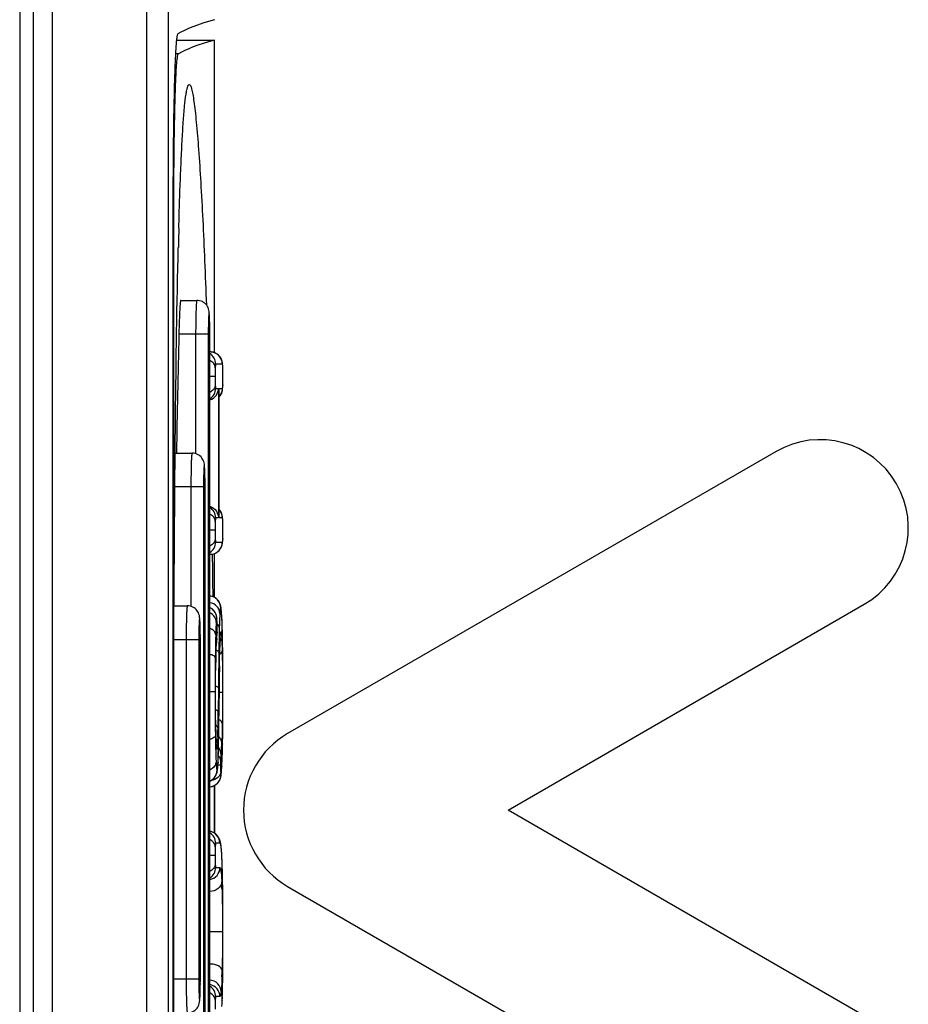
# Model space of a CAD drawing. Header units: millimetres. Extents: x 0 to 1500, y 0 to 1400.
# Tile 38 of 60: x 647 to 660, y 930 to 945. Entities that reach past the tile are written whole.
import ezdxf

# ---------------------------------------------------------------- set-up
doc = ezdxf.new("R2010")
doc.units = ezdxf.units.MM
doc.header["$LTSCALE"] = 91.259259
doc.layers.add('00_COMPONENTS', color=7, linetype='CONTINUOUS')

msp = doc.modelspace()

# ---------------------------------------------------------------- linework, layer by layer
at = {"layer": '00_COMPONENTS', "color": 9, "linetype": 'CONTINUOUS'}
for p, q in [((648.847, 892.997), (648.847, 1006.009)), ((647.453, 1005.703), (647.453, 893.303)), ((649.311, 944.033), (649.268, 944.033)), ((649.242, 941.334), (649.229, 941.334)), ((649.752, 939.903), (649.318, 939.903)), ((649.566, 939.903), (649.566, 938.145)), ((649.752, 939.903), (649.752, 925.903)), ((649.959, 939.463), (649.862, 939.463)), ((649.96, 939.463), (649.959, 939.463)), ((649.967, 939.41), (649.967, 939.417)), ((649.853, 939.281), (649.774, 939.281)), ((649.862, 939.106), (649.904, 939.106)), ((649.904, 939.106), (649.904, 937.198)), ((649.912, 939.1), (649.912, 939.106)), ((649.912, 939.106), (649.959, 939.106)), ((649.967, 939.156), (649.967, 939.149)), ((649.682, 937.653), (649.259, 937.653)), ((649.496, 937.653), (649.496, 935.895)), ((649.682, 937.653), (649.682, 928.153)), ((649.904, 937.198), (649.862, 937.198)), ((649.959, 937.198), (649.912, 937.198)), ((649.96, 937.198), (649.959, 937.198)), ((649.967, 937.145), (649.967, 937.152)), ((649.853, 937.016), (649.774, 937.016)), ((649.862, 936.841), (649.959, 936.841)), ((649.967, 936.892), (649.967, 936.884)), ((649.881, 935.667), (649.881, 935.674)), ((649.952, 935.731), (649.952, 935.741)), ((649.882, 935.512), (649.882, 935.533)), ((649.882, 935.512), (649.882, 935.506)), ((649.882, 935.51), (649.882, 935.512)), ((649.612, 935.403), (649.246, 935.403)), ((649.426, 935.403), (649.426, 930.403)), ((649.612, 935.403), (649.612, 930.403)), ((649.877, 935.413), (649.876, 935.4)), ((649.924, 935.353), (649.924, 935.359)), ((649.924, 935.359), (649.924, 935.353)), ((649.964, 935.324), (649.964, 935.327)), ((649.864, 935.133), (649.864, 935.128)), ((649.864, 935.128), (649.864, 935.133)), ((649.916, 935.012), (649.916, 935.01)), ((649.853, 934.633), (649.774, 934.633)), ((649.853, 934.633), (649.853, 934.55)), ((649.903, 934.689), (649.899, 934.337)), ((649.963, 934.623), (649.913, 934.623)), ((649.962, 934.687), (649.963, 934.579)), ((649.912, 934.54), (649.912, 934.539)), ((649.864, 934.03), (649.864, 934.035)), ((649.864, 934.03), (649.864, 934.035)), ((649.905, 933.936), (649.905, 933.933)), ((649.962, 933.869), (649.962, 933.865)), ((649.896, 933.597), (649.896, 933.589)), ((649.934, 933.556), (649.894, 933.556)), ((649.951, 933.536), (649.951, 933.527)), ((649.921, 932.403), (649.862, 932.403)), ((649.944, 932.328), (649.943, 932.35)), ((649.853, 932.221), (649.774, 932.221)), ((649.862, 932.046), (649.923, 932.046)), ((649.958, 932.074), (649.958, 932.08)), ((649.958, 932.074), (649.958, 932.079)), ((649.966, 931.694), (649.966, 931.696)), ((649.961, 931.098), (649.775, 931.098)), ((649.612, 930.403), (649.246, 930.403)), ((649.966, 930.496), (649.966, 930.494)), ((649.923, 930.143), (649.862, 930.143)), ((649.958, 930.092), (649.958, 930.106)), ((649.957, 930.085), (649.958, 930.092)), ((649.958, 930.092), (649.958, 930.086))]:
    msp.add_line(p, q, dxfattribs=at)
at = {"layer": '00_COMPONENTS', "color": 7, "linetype": 'CONTINUOUS'}
for p, q in [((649.167, 892.988), (649.167, 1006.018)), ((647.172, 1005.703), (647.172, 893.303)), ((646.972, 1005.553), (646.972, 893.453)), ((649.283, 944.238), (649.842, 944.238)), ((649.842, 939.631), (649.842, 944.238)), ((649.318, 941.464), (649.322, 941.622)), ((649.229, 941.522), (649.229, 941.328)), ((649.242, 941.334), (649.242, 941.461)), ((649.229, 941.328), (649.229, 924.284)), ((649.242, 924.345), (649.242, 941.334)), ((649.346, 940.403), (649.583, 940.403)), ((649.774, 925.903), (649.774, 939.903)), ((649.786, 939.643), (649.779, 939.643)), ((649.808, 939.641), (649.786, 939.643)), ((649.828, 939.636), (649.808, 939.641)), ((649.848, 939.63), (649.828, 939.636)), ((649.865, 939.621), (649.848, 939.63)), ((649.882, 939.611), (649.865, 939.621)), ((649.896, 939.6), (649.882, 939.611)), ((649.91, 939.588), (649.896, 939.6)), ((649.921, 939.575), (649.91, 939.588)), ((649.932, 939.56), (649.921, 939.575)), ((649.94, 939.546), (649.932, 939.56)), ((649.947, 939.532), (649.94, 939.546)), ((649.952, 939.518), (649.947, 939.532)), ((649.956, 939.506), (649.952, 939.518)), ((649.959, 939.495), (649.956, 939.506)), ((649.961, 939.485), (649.959, 939.495)), ((649.963, 939.465), (649.961, 939.485)), ((649.964, 939.454), (649.963, 939.465)), ((649.965, 939.443), (649.964, 939.454)), ((649.966, 939.43), (649.965, 939.443)), ((649.967, 939.417), (649.966, 939.43)), ((649.967, 939.41), (649.967, 939.417)), ((649.968, 939.364), (649.967, 939.41)), ((649.968, 939.281), (649.968, 939.364)), ((649.968, 939.218), (649.968, 939.281)), ((649.912, 939.1), (649.912, 939.106)), ((649.962, 939.095), (649.963, 939.104)), ((649.963, 939.104), (649.964, 939.114)), ((649.964, 939.114), (649.965, 939.124)), ((649.965, 939.124), (649.966, 939.137)), ((649.966, 939.137), (649.967, 939.149)), ((649.967, 939.149), (649.968, 939.179)), ((649.968, 939.179), (649.968, 939.218)), ((649.912, 937.204), (649.912, 939.1)), ((649.912, 938.983), (649.923, 938.997)), ((649.923, 938.997), (649.933, 939.011)), ((649.933, 939.011), (649.942, 939.026)), ((649.942, 939.026), (649.948, 939.04)), ((649.948, 939.04), (649.953, 939.053)), ((649.953, 939.053), (649.957, 939.065)), ((649.957, 939.065), (649.959, 939.076)), ((649.959, 939.076), (649.961, 939.086)), ((649.961, 939.086), (649.962, 939.095)), ((649.264, 938.153), (649.513, 938.153)), ((658.122, 938.176), (650.922, 934.019)), ((649.705, 928.153), (649.705, 937.653)), ((649.921, 937.31), (649.912, 937.321)), ((649.932, 937.296), (649.921, 937.31)), ((649.94, 937.282), (649.932, 937.296)), ((649.947, 937.267), (649.94, 937.282)), ((649.952, 937.254), (649.947, 937.267)), ((649.956, 937.241), (649.952, 937.254)), ((649.959, 937.23), (649.956, 937.241)), ((649.961, 937.22), (649.959, 937.23)), ((649.963, 937.2), (649.961, 937.22)), ((649.912, 937.204), (649.912, 937.198)), ((649.964, 937.19), (649.963, 937.2)), ((649.965, 937.178), (649.964, 937.19)), ((649.966, 937.165), (649.965, 937.178)), ((649.967, 937.152), (649.966, 937.165)), ((649.967, 937.145), (649.967, 937.152)), ((649.968, 937.099), (649.967, 937.145)), ((649.968, 937.016), (649.968, 937.099)), ((649.968, 936.954), (649.968, 937.016)), ((649.968, 936.914), (649.968, 936.954)), ((649.948, 936.775), (649.953, 936.788)), ((649.953, 936.788), (649.957, 936.801)), ((649.957, 936.801), (649.959, 936.811)), ((649.959, 936.811), (649.961, 936.821)), ((649.961, 936.821), (649.962, 936.83)), ((649.962, 936.83), (649.963, 936.839)), ((649.963, 936.839), (649.964, 936.849)), ((649.964, 936.849), (649.965, 936.86)), ((649.965, 936.86), (649.966, 936.872)), ((649.966, 936.872), (649.967, 936.884)), ((649.967, 936.884), (649.968, 936.914)), ((649.774, 936.661), (649.779, 936.661)), ((649.779, 936.661), (649.785, 936.661)), ((649.785, 936.661), (649.807, 936.663)), ((649.807, 936.663), (649.828, 936.668)), ((649.828, 936.668), (649.848, 936.674)), ((649.842, 936.025), (649.842, 936.673)), ((649.848, 936.674), (649.866, 936.683)), ((649.866, 936.683), (649.883, 936.693)), ((649.883, 936.693), (649.898, 936.705)), ((649.898, 936.705), (649.911, 936.718)), ((649.911, 936.718), (649.923, 936.732)), ((649.923, 936.732), (649.933, 936.746)), ((649.933, 936.746), (649.942, 936.761)), ((649.942, 936.761), (649.948, 936.775)), ((649.789, 936.045), (649.774, 936.046)), ((649.81, 936.039), (649.789, 936.045)), ((649.83, 936.032), (649.81, 936.039)), ((649.848, 936.023), (649.83, 936.032)), ((649.864, 936.012), (649.848, 936.023)), ((649.879, 936), (649.864, 936.012)), ((649.891, 935.987), (649.879, 936)), ((649.902, 935.974), (649.891, 935.987)), ((649.911, 935.96), (649.902, 935.974)), ((649.919, 935.947), (649.911, 935.96)), ((649.924, 935.934), (649.919, 935.947)), ((649.929, 935.923), (649.924, 935.934)), ((649.932, 935.912), (649.929, 935.923)), ((649.935, 935.903), (649.932, 935.912)), ((654.172, 932.893), (659.422, 935.924)), ((649.249, 935.903), (649.444, 935.903)), ((649.78, 935.873), (649.774, 935.876)), ((649.79, 935.867), (649.78, 935.873)), ((649.8, 935.861), (649.79, 935.867)), ((649.81, 935.854), (649.8, 935.861)), ((649.819, 935.846), (649.81, 935.854)), ((649.827, 935.838), (649.819, 935.846)), ((649.835, 935.829), (649.827, 935.838)), ((649.842, 935.821), (649.835, 935.829)), ((649.848, 935.812), (649.842, 935.821)), ((649.854, 935.802), (649.848, 935.812)), ((649.859, 935.793), (649.854, 935.802)), ((649.863, 935.784), (649.859, 935.793)), ((649.867, 935.774), (649.863, 935.784)), ((649.87, 935.765), (649.867, 935.774)), ((649.872, 935.757), (649.87, 935.765)), ((649.937, 935.894), (649.935, 935.903)), ((649.939, 935.886), (649.937, 935.894)), ((649.94, 935.878), (649.939, 935.886)), ((649.941, 935.87), (649.94, 935.878)), ((649.942, 935.861), (649.941, 935.87)), ((649.943, 935.853), (649.942, 935.861)), ((649.947, 935.813), (649.943, 935.853)), ((649.949, 935.79), (649.947, 935.813)), ((649.952, 935.749), (649.949, 935.79)), ((649.874, 935.748), (649.872, 935.757)), ((649.876, 935.741), (649.874, 935.748)), ((649.877, 935.734), (649.876, 935.741)), ((649.878, 935.727), (649.877, 935.734)), ((649.878, 935.722), (649.878, 935.727)), ((649.88, 935.7), (649.878, 935.722)), ((649.88, 935.693), (649.88, 935.7)), ((649.881, 935.674), (649.88, 935.693)), ((649.881, 935.666), (649.881, 935.674)), ((649.882, 935.652), (649.881, 935.666)), ((649.882, 935.637), (649.882, 935.652)), ((649.882, 935.621), (649.882, 935.637)), ((649.882, 935.604), (649.882, 935.621)), ((649.953, 935.731), (649.952, 935.749)), ((649.955, 935.689), (649.953, 935.731)), ((649.956, 935.646), (649.955, 935.689)), ((649.958, 935.598), (649.956, 935.646)), ((649.879, 935.449), (649.881, 935.475)), ((649.881, 935.475), (649.882, 935.506)), ((649.883, 935.572), (649.882, 935.604)), ((649.882, 935.537), (649.883, 935.572)), ((649.882, 935.506), (649.882, 935.537)), ((649.93, 935.471), (649.931, 935.474)), ((649.931, 935.474), (649.931, 935.475)), ((649.959, 935.546), (649.958, 935.598)), ((649.961, 935.489), (649.959, 935.546)), ((649.964, 935.327), (649.961, 935.489)), ((649.635, 930.403), (649.635, 935.403)), ((649.872, 935.324), (649.874, 935.358)), ((649.874, 935.358), (649.879, 935.438)), ((649.879, 935.438), (649.879, 935.449)), ((649.922, 935.311), (649.924, 935.353)), ((649.924, 935.353), (649.925, 935.383)), ((649.925, 935.383), (649.927, 935.422)), ((649.927, 935.43), (649.928, 935.438)), ((649.927, 935.422), (649.927, 935.43)), ((649.928, 935.445), (649.929, 935.451)), ((649.928, 935.438), (649.928, 935.445)), ((649.929, 935.462), (649.93, 935.467)), ((649.929, 935.457), (649.929, 935.462)), ((649.929, 935.451), (649.929, 935.457)), ((649.93, 935.467), (649.93, 935.471)), ((649.865, 935.173), (649.867, 935.213)), ((649.867, 935.213), (649.868, 935.252)), ((649.868, 935.252), (649.87, 935.289)), ((649.87, 935.289), (649.872, 935.324)), ((649.918, 935.128), (649.92, 935.225)), ((649.92, 935.225), (649.922, 935.311)), ((649.965, 935.217), (649.964, 935.327)), ((649.967, 935.058), (649.965, 935.217)), ((649.861, 934.996), (649.863, 935.087)), ((649.863, 935.087), (649.864, 935.128)), ((649.864, 935.128), (649.865, 935.173)), ((649.917, 935.02), (649.918, 935.128)), ((649.968, 934.885), (649.967, 935.058)), ((649.859, 934.781), (649.86, 934.893)), ((649.86, 934.893), (649.861, 934.996)), ((649.914, 934.825), (649.917, 935.02)), ((649.859, 934.633), (649.859, 934.781)), ((649.911, 934.404), (649.914, 934.825)), ((649.968, 934.463), (649.968, 934.885)), ((649.859, 934.503), (649.859, 934.633)), ((649.859, 934.383), (649.859, 934.503)), ((649.967, 934.259), (649.968, 934.463)), ((649.86, 934.271), (649.859, 934.383)), ((649.908, 934.168), (649.911, 934.404)), ((649.861, 934.168), (649.86, 934.271)), ((649.863, 934.075), (649.861, 934.168)), ((649.905, 933.933), (649.908, 934.168)), ((649.967, 934.164), (649.967, 934.259)), ((649.864, 934.03), (649.863, 934.075)), ((649.867, 933.934), (649.864, 934.03)), ((649.964, 933.986), (649.966, 934.072)), ((649.966, 934.072), (649.967, 934.164)), ((649.868, 933.915), (649.867, 933.934)), ((649.868, 933.898), (649.868, 933.915)), ((649.869, 933.883), (649.868, 933.898)), ((649.87, 933.868), (649.869, 933.883)), ((649.903, 933.803), (649.905, 933.933)), ((649.962, 933.845), (649.964, 933.986)), ((649.871, 933.856), (649.87, 933.868)), ((649.871, 933.845), (649.871, 933.856)), ((649.872, 933.841), (649.871, 933.845)), ((649.872, 933.837), (649.872, 933.841)), ((649.872, 933.834), (649.872, 933.837)), ((649.873, 933.832), (649.872, 933.834)), ((649.873, 933.83), (649.873, 933.832)), ((649.873, 933.828), (649.873, 933.83)), ((649.873, 933.827), (649.873, 933.828)), ((649.873, 933.827), (649.873, 933.827)), ((649.9, 933.71), (649.903, 933.803)), ((649.957, 933.656), (649.96, 933.747)), ((649.96, 933.747), (649.962, 933.845)), ((649.893, 933.548), (649.896, 933.589)), ((649.896, 933.589), (649.897, 933.631)), ((649.897, 933.631), (649.899, 933.669)), ((649.899, 933.669), (649.9, 933.71)), ((649.953, 933.576), (649.955, 933.615)), ((649.955, 933.615), (649.957, 933.656)), ((649.878, 933.438), (649.881, 933.448)), ((649.881, 933.448), (649.883, 933.457)), ((649.883, 933.457), (649.885, 933.465)), ((649.885, 933.465), (649.886, 933.474)), ((649.886, 933.474), (649.887, 933.483)), ((649.887, 933.483), (649.889, 933.492)), ((649.889, 933.492), (649.89, 933.502)), ((649.89, 933.502), (649.891, 933.512)), ((649.891, 933.512), (649.892, 933.523)), ((649.892, 933.535), (649.893, 933.548)), ((649.892, 933.523), (649.892, 933.535)), ((649.945, 933.44), (649.946, 933.448)), ((649.946, 933.456), (649.947, 933.465)), ((649.946, 933.448), (649.946, 933.456)), ((649.947, 933.465), (649.948, 933.474)), ((649.948, 933.474), (649.951, 933.527)), ((649.951, 933.527), (649.952, 933.539)), ((649.952, 933.539), (649.953, 933.576)), ((649.774, 933.318), (649.775, 933.318)), ((649.775, 933.318), (649.793, 933.327)), ((649.793, 933.327), (649.809, 933.338)), ((649.809, 933.338), (649.824, 933.35)), ((649.824, 933.35), (649.836, 933.362)), ((649.836, 933.362), (649.847, 933.375)), ((649.847, 933.375), (649.856, 933.389)), ((649.856, 933.389), (649.864, 933.402)), ((649.864, 933.402), (649.87, 933.415)), ((649.87, 933.415), (649.875, 933.427)), ((649.875, 933.427), (649.878, 933.438)), ((649.887, 933.289), (649.897, 933.299)), ((649.897, 933.299), (649.905, 933.31)), ((649.905, 933.31), (649.913, 933.322)), ((649.913, 933.322), (649.92, 933.334)), ((649.92, 933.334), (649.925, 933.345)), ((649.925, 933.345), (649.929, 933.356)), ((649.929, 933.356), (649.933, 933.366)), ((649.933, 933.366), (649.935, 933.376)), ((649.935, 933.376), (649.937, 933.384)), ((649.937, 933.384), (649.939, 933.391)), ((649.939, 933.391), (649.94, 933.398)), ((649.94, 933.398), (649.941, 933.405)), ((649.941, 933.405), (649.942, 933.412)), ((649.942, 933.412), (649.943, 933.419)), ((649.943, 933.419), (649.944, 933.426)), ((649.944, 933.433), (649.945, 933.44)), ((649.944, 933.426), (649.944, 933.433)), ((649.774, 933.236), (649.776, 933.236)), ((649.776, 933.236), (649.793, 933.238)), ((649.793, 933.238), (649.81, 933.242)), ((649.81, 933.242), (649.825, 933.248)), ((649.825, 933.248), (649.84, 933.254)), ((649.84, 933.254), (649.853, 933.262)), ((649.842, 933.256), (649.842, 932.903)), ((649.842, 932.553), (649.842, 933.256)), ((649.853, 933.262), (649.865, 933.27)), ((649.865, 933.27), (649.877, 933.279)), ((649.877, 933.279), (649.887, 933.289)), ((649.842, 932.903), (649.842, 932.553)), ((659.422, 929.862), (654.172, 932.893)), ((649.793, 932.576), (649.774, 932.58)), ((649.816, 932.567), (649.793, 932.576)), ((649.837, 932.556), (649.816, 932.567)), ((649.856, 932.544), (649.837, 932.556)), ((649.872, 932.529), (649.856, 932.544)), ((649.886, 932.514), (649.872, 932.529)), ((649.896, 932.5), (649.886, 932.514)), ((649.905, 932.487), (649.896, 932.5)), ((649.912, 932.474), (649.905, 932.487)), ((649.917, 932.462), (649.912, 932.474)), ((649.921, 932.451), (649.917, 932.462)), ((649.925, 932.44), (649.921, 932.451)), ((649.928, 932.429), (649.925, 932.44)), ((649.931, 932.419), (649.928, 932.429)), ((649.933, 932.409), (649.931, 932.419)), ((649.935, 932.399), (649.933, 932.409)), ((649.937, 932.388), (649.935, 932.399)), ((649.939, 932.376), (649.937, 932.388)), ((649.941, 932.364), (649.939, 932.376)), ((649.943, 932.35), (649.941, 932.364)), ((649.943, 932.35), (649.943, 932.351)), ((649.944, 932.34), (649.943, 932.351)), ((649.946, 932.314), (649.944, 932.34)), ((649.949, 932.284), (649.946, 932.314)), ((649.951, 932.252), (649.949, 932.284)), ((649.953, 932.217), (649.951, 932.252)), ((649.954, 932.178), (649.953, 932.217)), ((649.956, 932.138), (649.954, 932.178)), ((649.958, 932.074), (649.956, 932.138)), ((649.961, 931.971), (649.958, 932.074)), ((649.963, 931.873), (649.961, 931.971)), ((649.964, 931.821), (649.963, 931.873)), ((649.966, 931.672), (649.964, 931.821)), ((650.922, 931.767), (658.122, 927.61)), ((649.967, 931.546), (649.966, 931.672)), ((649.968, 931.338), (649.967, 931.546)), ((649.968, 931.094), (649.968, 931.338)), ((649.968, 930.833), (649.968, 931.094)), ((649.967, 930.673), (649.968, 930.833)), ((649.966, 930.494), (649.967, 930.673)), ((649.963, 930.285), (649.965, 930.401)), ((649.965, 930.401), (649.966, 930.494)), ((649.962, 930.232), (649.963, 930.285)), ((649.958, 930.086), (649.959, 930.138)), ((649.959, 930.138), (649.962, 930.232)), ((649.954, 930), (649.956, 930.036)), ((649.956, 930.036), (649.958, 930.086))]:
    msp.add_line(p, q, dxfattribs=at)
for centre, radius, start, end in [((750.154, 938.73), 100.873, 178.44704, 178.60721), ((949.689, 932.903), 300.452, 178.665, 178.99889), ((640.546, 939.903), 9.228, 359.9992, 0.3401), ((658.772, 937.05), 1.3, 300, 120), ((640.476, 937.653), 9.228, 359.9992, 0.3401), ((419.404, 933.171), 230.437, 0.71219, 0.86812), ((640.406, 935.403), 9.228, 359.9992, 0.3401), ((651.572, 932.893), 1.3, 120, 240), ((640.451, 930.403), 9.184, 359.6013, 0.0013)]:
    msp.add_arc(centre, radius, start, end, dxfattribs=at)
at = {"layer": '00_COMPONENTS', "color": 9, "linetype": 'CONTINUOUS'}
for centre, radius, start, end in [((649.682, 939.463), 0.18, 359.995, 59.0983), ((649.779, 939.465), 0.178, 84.7111, 89.9872), ((649.779, 939.462), 0.181, 81.7597, 84.7188), ((649.779, 939.461), 0.182, 76.4412, 81.7587), ((649.779, 939.461), 0.182, 74.7954, 76.4414), ((649.78, 939.463), 0.18, 359.9954, 74.7739), ((644.928, 939.288), 5.04, 359.9204, 0.7462), ((649.682, 939.106), 0.18, 300.9017, 0.005), ((647.794, 939.235), 2.174, 358.2878, 359.1827), ((648.406, 939.217), 1.562, 357.7857, 358.2752), ((649.138, 939.188), 0.83, 357.6316, 357.7758), ((649.682, 937.198), 0.18, 359.995, 59.0983), ((644.928, 937.023), 5.04, 359.9204, 0.7462), ((647.794, 936.97), 2.174, 358.2878, 359.1827), ((649.682, 936.841), 0.18, 300.9017, 0.005), ((649.779, 936.841), 0.18, 270.0175, 0.0175), ((648.406, 936.952), 1.562, 357.7856, 358.2752), ((649.138, 936.924), 0.83, 357.6316, 357.7758), ((649.756, 935.868), 0.18, 359.9828, 83.9654), ((649.697, 935.714), 0.179, 59.8676, 64.4919), ((649.697, 935.713), 0.18, 359.9962, 59.8803), ((647.654, 935.618), 2.3, 3.5461, 4.1931), ((651.3, 935.558), 1.434, 175.5005, 175.9718), ((647.993, 935.596), 1.889, 0.5564, 2.1737), ((649.801, 935.543), 0.125, 46.2537, 49.4533), ((646.6, 935.552), 3.357, 3.0492, 3.5539), ((645.475, 935.492), 4.483, 2.6911, 3.0522), ((646.342, 935.579), 3.541, 359.9655, 0.5637), ((643.861, 935.572), 6.021, 359.6227, 359.9678), ((654.917, 935.065), 5.053, 176.1875, 176.7738), ((654.274, 935.107), 4.408, 176.0127, 176.1735), ((646.519, 935.648), 3.366, 356.1864, 356.5215), ((646.376, 935.657), 3.509, 356.0069, 356.1876), ((646.75, 935.634), 3.134, 356.5206, 356.8731), ((659.678, 935.02), 9.76, 178.0445, 178.3851), ((654.289, 935.209), 4.367, 177.4109, 178.0309), ((652.902, 935.27), 2.979, 176.987, 177.3865), ((646.615, 935.245), 3.339, 2.7941, 2.9803), ((645.841, 935.207), 4.115, 2.4742, 2.7895), ((660.101, 934.839), 10.242, 178.0721, 178.3521), ((780.674, 933.64), 130.776, 179.3107, 179.54005), ((691.217, 934.678), 41.364, 179.3617, 180.0621), ((658.162, 934.896), 8.302, 178.3967, 178.8102), ((794.683, 933.408), 144.776, 179.36526, 179.55206), ((699.225, 934.595), 49.372, 180.0529, 180.6331), ((580.707, 935.021), 69.207, 359.1016, 359.60162), ((622.81, 934.618), 27.091, 358.8953, 359.4052), ((678.786, 934.401), 28.932, 180.6958, 180.8127), ((660.964, 934.313), 11.104, 181.2182, 181.4387), ((662.965, 934.368), 13.105, 181.4759, 181.6474), ((637.06, 934.341), 12.838, 358.3569, 358.9085), ((672.956, 934.314), 23.101, 180.8019, 181.0745), ((646.26, 934.05), 3.633, 357.3153, 357.4469), ((644.795, 934.136), 5.163, 356.3079, 357.1492), ((645.982, 934.059), 3.973, 355.0033, 356.3002), ((631.974, 934.235), 17.992, 358.6899, 358.8224), ((646.995, 933.735), 2.904, 357.1205, 357.2886), ((644.531, 933.851), 5.371, 357.2952, 357.5963), ((651.475, 933.579), 1.542, 174.988, 178.2533), ((649.701, 933.483), 0.18, 293.9569, 0.0026), ((644.712, 933.823), 5.247, 356.8671, 357.1965), ((645.407, 933.786), 4.551, 356.7377, 356.8623), ((649.758, 933.415), 0.18, 275.1206, 0.0169), ((649.742, 932.403), 0.18, 359.9841, 79.4516), ((649.682, 932.403), 0.18, 359.995, 59.0983), ((640.338, 931.765), 9.625, 1.872, 2.2471), ((649.682, 932.046), 0.18, 300.9017, 0.005), ((649.743, 932.046), 0.18, 279.9454, 0.0162), ((637.334, 931.664), 12.63, 1.6273, 1.8586), ((643.686, 931.558), 6.27, 1.6228, 2.523), ((595.582, 931.163), 54.386, 359.9853, 0.5596), ((588.028, 931.09), 61.94, 359.451, 0.0546), ((637.681, 930.806), 12.278, 358.2693, 358.6997), ((649.743, 930.143), 0.18, 359.9839, 79.8902), ((649.682, 930.143), 0.18, 359.995, 59.0983), ((640.5, 930.417), 9.464, 358.121, 358.3088), ((643.595, 930.309), 6.366, 357.4944, 357.9919)]:
    msp.add_arc(centre, radius, start, end, dxfattribs=at)
at = {"layer": '00_COMPONENTS', "color": 7, "linetype": 'CONTINUOUS'}
for centre, major_axis, end_param in [((1020.563, 944.142), (371.413, 0), 3.11299), ((1020.469, 943.843), (371.319, 0), 3.112176)]:
    msp.add_ellipse(centre, major_axis=major_axis, ratio=0.017455, start_param=3.080506, end_param=end_param, dxfattribs=at)
for points, knots in [([(649.302, 944.328), (649.296, 944.324), (649.292, 944.3), (649.284, 944.259), (649.278, 944.189), (649.268, 944.049), (649.258, 943.816), (649.248, 943.475), (649.24, 943.059), (649.232, 942.4), (649.23, 941.881), (649.229, 941.522)], [0, 0, 0, 0, 0.006939, 0.022693, 0.0474, 0.080886, 0.173066, 0.29613, 0.44586, 0.617105, 1, 1, 1, 1]), ([(649.242, 941.461), (649.242, 941.628), (649.243, 941.956), (649.247, 942.431), (649.252, 942.867), (649.259, 943.198), (649.265, 943.433), (649.271, 943.582), (649.276, 943.711), (649.282, 943.819), (649.288, 943.906), (649.295, 943.969), (649.3, 944.008), (649.306, 944.026), (649.309, 944.032), (649.311, 944.033)], [0, 0, 0, 0, 0.19514, 0.38161, 0.552849, 0.702811, 0.768125, 0.826209, 0.87655, 0.918712, 0.952333, 0.977134, 0.992955, 0.997518, 1, 1, 1, 1]), ([(649.322, 941.622), (649.326, 941.759), (649.334, 942.021), (649.349, 942.396), (649.365, 942.729), (649.382, 943.015), (649.401, 943.247), (649.418, 943.404), (649.434, 943.497), (649.446, 943.543), (649.455, 943.57), (649.467, 943.584), (649.472, 943.585)], [0, 0, 0, 0, 0.208164, 0.398643, 0.568465, 0.71442, 0.833156, 0.921486, 0.953441, 0.97696, 0.992119, 1, 1, 1, 1]), ([(649.472, 943.585), (649.479, 943.585), (649.496, 943.559), (649.508, 943.513), (649.526, 943.432), (649.542, 943.323), (649.559, 943.185), (649.583, 942.95), (649.612, 942.6), (649.643, 942.12), (649.672, 941.573), (649.7, 940.971), (649.716, 940.552), (649.724, 940.336)], [0, 0, 0, 0, 0.006954, 0.022457, 0.047301, 0.081261, 0.12391, 0.174681, 0.29814, 0.446668, 0.615662, 0.801185, 1, 1, 1, 1]), ([(649.248, 935.903), (649.253, 936.832), (649.265, 938.592), (649.29, 940.351), (649.31, 941.182)], [0, 0, 0, 0, 0.527709, 1, 1, 1, 1]), ([(649.346, 940.403), (649.345, 940.403), (649.344, 940.398), (649.342, 940.392), (649.34, 940.38), (649.338, 940.355), (649.334, 940.313), (649.331, 940.252), (649.327, 940.177), (649.324, 940.092), (649.321, 939.999), (649.319, 939.935), (649.318, 939.903)], [0, 0, 0, 0, 0.005887, 0.020675, 0.04473, 0.077922, 0.170378, 0.294609, 0.445883, 0.618335, 0.805527, 1, 1, 1, 1]), ([(649.774, 939.958), (649.774, 940.009), (649.773, 940.08), (649.77, 940.166), (649.767, 940.216), (649.761, 940.271), (649.732, 940.335), (649.668, 940.39), (649.611, 940.403), (649.583, 940.403)], [0, 0, 0, 0, 0.279515, 0.388683, 0.47301, 0.555348, 0.694903, 0.847015, 1, 1, 1, 1]), ([(649.774, 938.935), (649.813, 938.948), (649.878, 938.996), (649.903, 939.072), (649.904, 939.106)], [0, 0, 0, 0, 0.540699, 1, 1, 1, 1]), ([(649.704, 937.708), (649.704, 937.759), (649.703, 937.83), (649.7, 937.916), (649.697, 937.966), (649.691, 938.021), (649.662, 938.085), (649.598, 938.14), (649.541, 938.153), (649.513, 938.153)], [0, 0, 0, 0, 0.279515, 0.388683, 0.47301, 0.555348, 0.694903, 0.847015, 1, 1, 1, 1]), ([(649.774, 937.369), (649.813, 937.357), (649.878, 937.308), (649.903, 937.233), (649.904, 937.198)], [0, 0, 0, 0, 0.540699, 1, 1, 1, 1]), ([(649.635, 935.458), (649.634, 935.509), (649.633, 935.58), (649.63, 935.666), (649.628, 935.716), (649.621, 935.771), (649.592, 935.835), (649.528, 935.89), (649.472, 935.903), (649.444, 935.903)], [0, 0, 0, 0, 0.279515, 0.388683, 0.47301, 0.555348, 0.694903, 0.847015, 1, 1, 1, 1]), ([(649.444, 929.903), (649.471, 929.903), (649.527, 929.916), (649.591, 929.969), (649.62, 930.032), (649.627, 930.087), (649.63, 930.137), (649.633, 930.22), (649.634, 930.289), (649.635, 930.339)], [0, 0, 0, 0, 0.153494, 0.3063, 0.447824, 0.532167, 0.615307, 0.722815, 1, 1, 1, 1])]:
    msp.add_open_spline(points, degree=3, knots=knots, dxfattribs=at)
at = {"layer": '00_COMPONENTS', "color": 9, "linetype": 'CONTINUOUS'}
for points, knots in [([(649.583, 940.403), (649.582, 940.403), (649.581, 940.399), (649.579, 940.392), (649.578, 940.38), (649.576, 940.355), (649.573, 940.313), (649.571, 940.252), (649.569, 940.177), (649.566, 940.059), (649.566, 939.967), (649.566, 939.903)], [0, 0, 0, 0, 0.005902, 0.020657, 0.044673, 0.077825, 0.170213, 0.294401, 0.445668, 0.618152, 1, 1, 1, 1]), ([(649.774, 939.903), (649.774, 939.944), (649.773, 940.025), (649.773, 940.11), (649.763, 940.277), (649.754, 940.11), (649.753, 940.025), (649.752, 939.944), (649.752, 939.903)], [0, 0, 0, 0, 0.191137, 0.353199, 0.5, 0.646802, 0.808864, 1, 1, 1, 1]), ([(649.855, 939.41), (649.854, 939.432), (649.836, 939.478), (649.797, 939.507), (649.775, 939.518)], [0, 0, 0, 0, 0.464632, 1, 1, 1, 1]), ([(649.855, 939.41), (649.855, 939.401), (649.853, 939.358), (649.853, 939.315), (649.853, 939.281)], [0, 0, 0, 0, 0.208706, 1, 1, 1, 1]), ([(649.862, 939.463), (649.861, 939.463), (649.859, 939.459), (649.858, 939.451), (649.856, 939.434), (649.855, 939.419), (649.855, 939.41)], [0, 0, 0, 0, 0.052197, 0.193783, 0.479194, 1, 1, 1, 1]), ([(649.965, 939.443), (649.964, 939.448), (649.963, 939.454), (649.961, 939.462), (649.96, 939.463)], [0, 0, 0, 0, 0.747167, 1, 1, 1, 1]), ([(649.967, 939.41), (649.966, 939.414), (649.966, 939.424), (649.965, 939.435), (649.965, 939.443)], [0, 0, 0, 0, 0.321022, 1, 1, 1, 1]), ([(649.968, 939.353), (649.968, 939.359), (649.968, 939.378), (649.967, 939.396), (649.967, 939.41)], [0, 0, 0, 0, 0.278749, 1, 1, 1, 1]), ([(649.853, 939.281), (649.853, 939.269), (649.853, 939.228), (649.854, 939.186), (649.855, 939.156)], [0, 0, 0, 0, 0.276794, 1, 1, 1, 1]), ([(649.968, 939.204), (649.968, 939.21), (649.968, 939.236), (649.968, 939.261), (649.968, 939.281)], [0, 0, 0, 0, 0.240683, 1, 1, 1, 1]), ([(649.855, 939.156), (649.854, 939.134), (649.836, 939.088), (649.797, 939.058), (649.775, 939.047)], [0, 0, 0, 0, 0.466656, 1, 1, 1, 1]), ([(649.855, 939.156), (649.855, 939.147), (649.856, 939.134), (649.858, 939.117), (649.859, 939.11), (649.861, 939.106), (649.862, 939.106)], [0, 0, 0, 0, 0.526788, 0.808281, 0.947276, 1, 1, 1, 1]), ([(649.959, 939.106), (649.96, 939.106), (649.962, 939.109), (649.964, 939.117), (649.966, 939.133), (649.966, 939.146), (649.967, 939.154)], [0, 0, 0, 0, 0.054402, 0.195756, 0.477642, 1, 1, 1, 1]), ([(649.513, 938.153), (649.512, 938.153), (649.511, 938.149), (649.51, 938.142), (649.508, 938.13), (649.506, 938.105), (649.503, 938.063), (649.501, 938.002), (649.499, 937.927), (649.497, 937.809), (649.496, 937.717), (649.496, 937.653)], [0, 0, 0, 0, 0.005902, 0.020657, 0.044673, 0.077825, 0.170213, 0.294401, 0.445668, 0.618152, 1, 1, 1, 1]), ([(649.704, 937.653), (649.704, 937.694), (649.704, 937.775), (649.703, 937.86), (649.693, 938.027), (649.684, 937.86), (649.683, 937.775), (649.682, 937.694), (649.682, 937.653)], [0, 0, 0, 0, 0.191137, 0.353199, 0.5, 0.646802, 0.808864, 1, 1, 1, 1]), ([(649.855, 937.145), (649.854, 937.167), (649.836, 937.213), (649.797, 937.242), (649.775, 937.253)], [0, 0, 0, 0, 0.464632, 1, 1, 1, 1]), ([(649.855, 937.145), (649.855, 937.136), (649.853, 937.093), (649.853, 937.05), (649.853, 937.016)], [0, 0, 0, 0, 0.208706, 1, 1, 1, 1]), ([(649.862, 937.198), (649.861, 937.198), (649.859, 937.194), (649.858, 937.186), (649.856, 937.169), (649.855, 937.155), (649.855, 937.145)], [0, 0, 0, 0, 0.052197, 0.193783, 0.479194, 1, 1, 1, 1]), ([(649.965, 937.178), (649.964, 937.183), (649.963, 937.189), (649.961, 937.198), (649.96, 937.198)], [0, 0, 0, 0, 0.747167, 1, 1, 1, 1]), ([(649.967, 937.145), (649.966, 937.149), (649.966, 937.16), (649.965, 937.171), (649.965, 937.178)], [0, 0, 0, 0, 0.321022, 1, 1, 1, 1]), ([(649.968, 937.089), (649.968, 937.094), (649.968, 937.113), (649.967, 937.132), (649.967, 937.145)], [0, 0, 0, 0, 0.278749, 1, 1, 1, 1]), ([(649.853, 937.016), (649.853, 937.005), (649.853, 936.963), (649.854, 936.921), (649.855, 936.891)], [0, 0, 0, 0, 0.275296, 1, 1, 1, 1]), ([(649.968, 936.939), (649.968, 936.945), (649.968, 936.971), (649.968, 936.996), (649.968, 937.016)], [0, 0, 0, 0, 0.240683, 1, 1, 1, 1]), ([(649.855, 936.891), (649.854, 936.869), (649.836, 936.822), (649.797, 936.791), (649.775, 936.78)], [0, 0, 0, 0, 0.468653, 1, 1, 1, 1]), ([(649.855, 936.891), (649.855, 936.882), (649.856, 936.869), (649.858, 936.852), (649.859, 936.845), (649.861, 936.841), (649.862, 936.841)], [0, 0, 0, 0, 0.523051, 0.805564, 0.94639, 1, 1, 1, 1]), ([(649.959, 936.841), (649.96, 936.841), (649.962, 936.845), (649.964, 936.852), (649.966, 936.868), (649.966, 936.881), (649.967, 936.889)], [0, 0, 0, 0, 0.054402, 0.195757, 0.477643, 1, 1, 1, 1]), ([(649.923, 935.791), (649.922, 935.828), (649.888, 935.905), (649.814, 935.941), (649.774, 935.948)], [0, 0, 0, 0, 0.481484, 1, 1, 1, 1]), ([(649.444, 935.903), (649.443, 935.903), (649.441, 935.899), (649.44, 935.892), (649.438, 935.88), (649.436, 935.855), (649.433, 935.813), (649.431, 935.752), (649.429, 935.677), (649.427, 935.559), (649.426, 935.467), (649.426, 935.403)], [0, 0, 0, 0, 0.005902, 0.020657, 0.044673, 0.077825, 0.170213, 0.294401, 0.445668, 0.618152, 1, 1, 1, 1]), ([(649.87, 935.659), (649.869, 935.688), (649.85, 935.747), (649.802, 935.787), (649.774, 935.8)], [0, 0, 0, 0, 0.486643, 1, 1, 1, 1]), ([(649.923, 935.791), (649.922, 935.777), (649.918, 935.707), (649.916, 935.637), (649.914, 935.581)], [0, 0, 0, 0, 0.195081, 1, 1, 1, 1]), ([(649.935, 935.868), (649.934, 935.868), (649.931, 935.861), (649.928, 935.848), (649.925, 935.823), (649.923, 935.803), (649.923, 935.791)], [0, 0, 0, 0, 0.065067, 0.233444, 0.536794, 1, 1, 1, 1]), ([(649.949, 935.786), (649.948, 935.799), (649.946, 935.819), (649.943, 935.846), (649.94, 935.859), (649.937, 935.868), (649.935, 935.868)], [0, 0, 0, 0, 0.44047, 0.749151, 0.930402, 1, 1, 1, 1]), ([(649.635, 935.403), (649.635, 935.444), (649.634, 935.525), (649.633, 935.61), (649.624, 935.777), (649.614, 935.61), (649.613, 935.525), (649.612, 935.444), (649.612, 935.403)], [0, 0, 0, 0, 0.191137, 0.353199, 0.5, 0.646802, 0.808864, 1, 1, 1, 1]), ([(649.87, 935.659), (649.869, 935.647), (649.865, 935.585), (649.864, 935.524), (649.862, 935.474)], [0, 0, 0, 0, 0.199892, 1, 1, 1, 1]), ([(649.877, 935.713), (649.876, 935.713), (649.875, 935.707), (649.873, 935.701), (649.872, 935.687), (649.871, 935.677), (649.871, 935.671)], [0, 0, 0, 0, 0.081151, 0.285658, 0.597968, 1, 1, 1, 1]), ([(649.879, 935.7), (649.879, 935.703), (649.878, 935.707), (649.878, 935.712), (649.877, 935.713)], [0, 0, 0, 0, 0.721692, 1, 1, 1, 1]), ([(649.881, 935.667), (649.881, 935.67), (649.88, 935.681), (649.88, 935.692), (649.879, 935.7)], [0, 0, 0, 0, 0.289003, 1, 1, 1, 1]), ([(649.964, 935.324), (649.963, 935.36), (649.961, 935.486), (649.958, 935.612), (649.954, 935.703)], [0, 0, 0, 0, 0.284161, 1, 1, 1, 1]), ([(649.862, 935.474), (649.861, 935.495), (649.839, 935.539), (649.798, 935.563), (649.775, 935.573)], [0, 0, 0, 0, 0.447142, 1, 1, 1, 1]), ([(649.862, 935.474), (649.861, 935.449), (649.858, 935.337), (649.857, 935.225), (649.856, 935.139)], [0, 0, 0, 0, 0.228216, 1, 1, 1, 1]), ([(649.88, 935.463), (649.88, 935.467), (649.881, 935.482), (649.882, 935.498), (649.882, 935.51)], [0, 0, 0, 0, 0.227329, 1, 1, 1, 1]), ([(649.914, 935.581), (649.913, 935.552), (649.911, 935.429), (649.909, 935.307), (649.908, 935.213)], [0, 0, 0, 0, 0.23542, 1, 1, 1, 1]), ([(649.927, 935.427), (649.927, 935.441), (649.929, 935.464), (649.931, 935.495), (649.934, 935.51), (649.936, 935.52), (649.938, 935.52)], [0, 0, 0, 0, 0.442987, 0.753901, 0.935087, 1, 1, 1, 1]), ([(649.938, 935.52), (649.94, 935.52), (649.942, 935.508), (649.945, 935.492), (649.948, 935.458), (649.949, 935.433), (649.95, 935.419)], [0, 0, 0, 0, 0.067251, 0.254839, 0.568089, 1, 1, 1, 1]), ([(649.865, 935.183), (649.866, 935.199), (649.868, 935.254), (649.87, 935.309), (649.873, 935.349)], [0, 0, 0, 0, 0.279787, 1, 1, 1, 1]), ([(649.952, 935.385), (649.952, 935.375), (649.954, 935.329), (649.955, 935.283), (649.956, 935.248)], [0, 0, 0, 0, 0.226432, 1, 1, 1, 1]), ([(649.856, 935.139), (649.854, 935.15), (649.824, 935.173), (649.795, 935.181), (649.775, 935.185)], [0, 0, 0, 0, 0.361188, 1, 1, 1, 1]), ([(649.908, 935.213), (649.907, 935.216), (649.9, 935.234), (649.882, 935.243), (649.868, 935.249)], [0, 0, 0, 0, 0.183525, 1, 1, 1, 1]), ([(649.916, 935.012), (649.917, 935.037), (649.918, 935.132), (649.92, 935.226), (649.922, 935.295)], [0, 0, 0, 0, 0.266922, 1, 1, 1, 1]), ([(649.956, 935.248), (649.956, 935.242), (649.951, 935.217), (649.934, 935.197), (649.919, 935.185)], [0, 0, 0, 0, 0.22819, 1, 1, 1, 1]), ([(649.956, 935.248), (649.957, 935.205), (649.961, 935.018), (649.962, 934.831), (649.962, 934.687)], [0, 0, 0, 0, 0.227162, 1, 1, 1, 1]), ([(649.968, 934.643), (649.968, 934.701), (649.968, 934.928), (649.967, 935.155), (649.964, 935.324)], [0, 0, 0, 0, 0.256014, 1, 1, 1, 1]), ([(649.858, 934.585), (649.858, 934.626), (649.859, 934.788), (649.86, 934.949), (649.862, 935.068)], [0, 0, 0, 0, 0.259088, 1, 1, 1, 1]), ([(649.903, 934.689), (649.902, 934.696), (649.886, 934.708), (649.87, 934.713), (649.859, 934.716)], [0, 0, 0, 0, 0.356608, 1, 1, 1, 1]), ([(649.962, 933.869), (649.964, 933.929), (649.968, 934.187), (649.968, 934.445), (649.968, 934.643)], [0, 0, 0, 0, 0.235054, 1, 1, 1, 1]), ([(649.863, 934.077), (649.862, 934.117), (649.859, 934.286), (649.858, 934.455), (649.858, 934.585)], [0, 0, 0, 0, 0.23353, 1, 1, 1, 1]), ([(649.963, 934.579), (649.962, 934.544), (649.962, 934.407), (649.961, 934.269), (649.959, 934.167)], [0, 0, 0, 0, 0.257407, 1, 1, 1, 1]), ([(649.899, 934.337), (649.899, 934.344), (649.885, 934.358), (649.869, 934.365), (649.859, 934.368)], [0, 0, 0, 0, 0.380587, 1, 1, 1, 1]), ([(649.959, 934.167), (649.959, 934.173), (649.951, 934.198), (649.927, 934.213), (649.909, 934.222)], [0, 0, 0, 0, 0.201646, 1, 1, 1, 1]), ([(649.959, 934.167), (649.959, 934.14), (649.957, 934.044), (649.954, 933.947), (649.951, 933.879)], [0, 0, 0, 0, 0.28728, 1, 1, 1, 1]), ([(649.896, 934.096), (649.895, 934.101), (649.891, 934.121), (649.875, 934.136), (649.862, 934.145)], [0, 0, 0, 0, 0.216941, 1, 1, 1, 1]), ([(649.857, 933.991), (649.856, 933.978), (649.827, 933.95), (649.795, 933.94), (649.775, 933.935)], [0, 0, 0, 0, 0.380229, 1, 1, 1, 1]), ([(649.859, 933.881), (649.859, 933.855), (649.861, 933.765), (649.864, 933.674), (649.867, 933.61)], [0, 0, 0, 0, 0.28511, 1, 1, 1, 1]), ([(649.87, 933.868), (649.869, 933.877), (649.867, 933.918), (649.866, 933.959), (649.865, 933.991)], [0, 0, 0, 0, 0.21759, 1, 1, 1, 1]), ([(649.889, 933.879), (649.889, 933.897), (649.882, 933.921), (649.87, 933.942), (649.867, 933.947)], [0, 0, 0, 0, 0.741061, 1, 1, 1, 1]), ([(649.889, 933.879), (649.889, 933.872), (649.888, 933.847), (649.886, 933.822), (649.884, 933.806)], [0, 0, 0, 0, 0.317323, 1, 1, 1, 1]), ([(649.893, 933.973), (649.893, 933.965), (649.892, 933.937), (649.891, 933.908), (649.89, 933.888)], [0, 0, 0, 0, 0.269138, 1, 1, 1, 1]), ([(649.897, 933.625), (649.898, 933.648), (649.902, 933.751), (649.904, 933.855), (649.905, 933.936)], [0, 0, 0, 0, 0.215783, 1, 1, 1, 1]), ([(649.951, 933.879), (649.95, 933.898), (649.943, 933.925), (649.929, 933.947), (649.925, 933.953)], [0, 0, 0, 0, 0.740938, 1, 1, 1, 1]), ([(649.879, 933.787), (649.877, 933.787), (649.876, 933.797), (649.873, 933.809), (649.872, 933.837), (649.87, 933.856), (649.87, 933.868)], [0, 0, 0, 0, 0.068843, 0.258388, 0.571839, 1, 1, 1, 1]), ([(649.884, 933.806), (649.884, 933.801), (649.882, 933.796), (649.881, 933.787), (649.879, 933.787)], [0, 0, 0, 0, 0.736817, 1, 1, 1, 1]), ([(649.94, 933.713), (649.939, 933.74), (649.929, 933.776), (649.909, 933.806), (649.903, 933.813)], [0, 0, 0, 0, 0.744676, 1, 1, 1, 1]), ([(649.953, 933.567), (649.954, 933.585), (649.957, 933.671), (649.96, 933.756), (649.961, 933.824)], [0, 0, 0, 0, 0.215011, 1, 1, 1, 1]), ([(649.867, 933.61), (649.866, 933.584), (649.846, 933.529), (649.8, 933.495), (649.774, 933.482)], [0, 0, 0, 0, 0.475609, 1, 1, 1, 1]), ([(649.867, 933.61), (649.867, 933.602), (649.869, 933.576), (649.87, 933.55), (649.872, 933.532)], [0, 0, 0, 0, 0.290002, 1, 1, 1, 1]), ([(649.891, 933.525), (649.891, 933.529), (649.893, 933.55), (649.894, 933.572), (649.895, 933.589)], [0, 0, 0, 0, 0.20238, 1, 1, 1, 1]), ([(649.934, 933.626), (649.934, 933.632), (649.93, 933.658), (649.914, 933.681), (649.9, 933.695)], [0, 0, 0, 0, 0.235172, 1, 1, 1, 1]), ([(649.934, 933.626), (649.934, 933.621), (649.934, 933.597), (649.934, 933.574), (649.934, 933.556)], [0, 0, 0, 0, 0.216281, 1, 1, 1, 1]), ([(649.935, 933.454), (649.934, 933.424), (649.896, 933.36), (649.831, 933.335), (649.795, 933.328)], [0, 0, 0, 0, 0.449469, 1, 1, 1, 1]), ([(649.872, 933.532), (649.873, 933.524), (649.874, 933.512), (649.876, 933.496), (649.878, 933.488), (649.88, 933.483), (649.881, 933.483)], [0, 0, 0, 0, 0.437977, 0.744732, 0.92643, 1, 1, 1, 1]), ([(649.881, 933.483), (649.883, 933.483), (649.885, 933.486), (649.888, 933.5), (649.89, 933.514), (649.891, 933.525)], [0, 0, 0, 0, 0.074395, 0.246878, 1, 1, 1, 1]), ([(649.934, 933.556), (649.934, 933.547), (649.934, 933.513), (649.934, 933.479), (649.935, 933.454)], [0, 0, 0, 0, 0.275123, 1, 1, 1, 1]), ([(649.935, 933.454), (649.935, 933.448), (649.936, 933.439), (649.936, 933.425), (649.937, 933.419), (649.938, 933.415), (649.938, 933.415)], [0, 0, 0, 0, 0.436997, 0.764376, 0.944495, 1, 1, 1, 1]), ([(649.938, 933.415), (649.94, 933.415), (649.941, 933.422), (649.943, 933.43), (649.945, 933.448), (649.946, 933.46), (649.947, 933.468)], [0, 0, 0, 0, 0.078096, 0.277288, 0.589585, 1, 1, 1, 1]), ([(649.947, 933.468), (649.947, 933.472), (649.948, 933.492), (649.95, 933.511), (649.951, 933.527)], [0, 0, 0, 0, 0.223853, 1, 1, 1, 1]), ([(649.855, 932.35), (649.854, 932.372), (649.836, 932.418), (649.797, 932.447), (649.775, 932.458)], [0, 0, 0, 0, 0.464632, 1, 1, 1, 1]), ([(649.855, 932.35), (649.855, 932.341), (649.853, 932.298), (649.853, 932.255), (649.853, 932.221)], [0, 0, 0, 0, 0.208706, 1, 1, 1, 1]), ([(649.862, 932.403), (649.861, 932.403), (649.859, 932.399), (649.858, 932.391), (649.856, 932.374), (649.855, 932.359), (649.855, 932.35)], [0, 0, 0, 0, 0.052197, 0.193783, 0.479194, 1, 1, 1, 1]), ([(649.924, 932.402), (649.924, 932.402), (649.923, 932.403), (649.922, 932.403), (649.921, 932.403)], [0, 0, 0, 0, 0.522017, 1, 1, 1, 1]), ([(649.937, 932.37), (649.936, 932.378), (649.933, 932.389), (649.928, 932.4), (649.924, 932.402)], [0, 0, 0, 0, 0.667851, 1, 1, 1, 1]), ([(649.944, 932.328), (649.943, 932.333), (649.942, 932.347), (649.939, 932.361), (649.937, 932.37)], [0, 0, 0, 0, 0.301271, 1, 1, 1, 1]), ([(649.948, 932.289), (649.947, 932.293), (649.946, 932.306), (649.945, 932.319), (649.944, 932.328)], [0, 0, 0, 0, 0.284372, 1, 1, 1, 1]), ([(649.956, 932.143), (649.955, 932.157), (649.953, 932.206), (649.95, 932.255), (649.948, 932.289)], [0, 0, 0, 0, 0.293962, 1, 1, 1, 1]), ([(649.853, 932.221), (649.853, 932.209), (649.853, 932.168), (649.854, 932.127), (649.855, 932.097)], [0, 0, 0, 0, 0.27574, 1, 1, 1, 1]), ([(649.855, 932.097), (649.854, 932.075), (649.836, 932.028), (649.797, 931.998), (649.775, 931.986)], [0, 0, 0, 0, 0.467664, 1, 1, 1, 1]), ([(649.855, 932.097), (649.855, 932.088), (649.856, 932.074), (649.858, 932.057), (649.859, 932.05), (649.861, 932.046), (649.862, 932.046)], [0, 0, 0, 0, 0.524564, 0.807155, 0.947047, 1, 1, 1, 1]), ([(649.923, 932.046), (649.927, 932.046), (649.934, 932.027), (649.939, 931.996), (649.947, 931.925), (649.949, 931.869), (649.951, 931.834)], [0, 0, 0, 0, 0.054887, 0.20999, 0.511076, 1, 1, 1, 1]), ([(649.966, 931.694), (649.965, 931.723), (649.964, 931.833), (649.962, 931.943), (649.96, 932.023)], [0, 0, 0, 0, 0.268138, 1, 1, 1, 1]), ([(649.951, 931.834), (649.95, 931.816), (649.939, 931.778), (649.884, 931.715), (649.818, 931.694), (649.774, 931.692)], [0, 0, 0, 0, 0.224099, 0.466192, 1, 1, 1, 1]), ([(649.954, 931.736), (649.956, 931.688), (649.96, 931.476), (649.961, 931.263), (649.961, 931.098)], [0, 0, 0, 0, 0.223379, 1, 1, 1, 1]), ([(649.961, 931.098), (649.961, 931.049), (649.961, 930.858), (649.959, 930.668), (649.956, 930.527)], [0, 0, 0, 0, 0.26012, 1, 1, 1, 1]), ([(649.956, 930.527), (649.955, 930.556), (649.909, 930.597), (649.841, 930.619), (649.797, 930.624), (649.774, 930.625)], [0, 0, 0, 0, 0.401744, 0.685796, 1, 1, 1, 1]), ([(649.426, 930.403), (649.426, 930.339), (649.427, 930.247), (649.429, 930.129), (649.431, 930.054), (649.433, 929.993), (649.436, 929.951), (649.438, 929.926), (649.44, 929.914), (649.441, 929.907), (649.443, 929.903), (649.444, 929.903)], [0, 0, 0, 0, 0.381845, 0.554327, 0.705594, 0.829782, 0.922171, 0.955323, 0.97934, 0.994097, 1, 1, 1, 1]), ([(649.612, 930.403), (649.612, 930.362), (649.613, 930.281), (649.614, 930.196), (649.624, 930.029), (649.633, 930.196), (649.634, 930.281), (649.635, 930.362), (649.635, 930.403)], [0, 0, 0, 0, 0.191137, 0.353199, 0.5, 0.646802, 0.808864, 1, 1, 1, 1]), ([(649.954, 930.435), (649.953, 930.411), (649.95, 930.339), (649.947, 930.266), (649.942, 930.217)], [0, 0, 0, 0, 0.326023, 1, 1, 1, 1]), ([(649.959, 930.137), (649.96, 930.164), (649.963, 930.284), (649.965, 930.404), (649.966, 930.496)], [0, 0, 0, 0, 0.227025, 1, 1, 1, 1]), ([(649.942, 930.217), (649.942, 930.259), (649.904, 930.347), (649.818, 930.384), (649.774, 930.388)], [0, 0, 0, 0, 0.491322, 1, 1, 1, 1]), ([(649.855, 930.09), (649.854, 930.112), (649.836, 930.159), (649.797, 930.189), (649.775, 930.2)], [0, 0, 0, 0, 0.466655, 1, 1, 1, 1]), ([(649.862, 930.143), (649.861, 930.143), (649.859, 930.139), (649.858, 930.131), (649.856, 930.114), (649.855, 930.1), (649.855, 930.09)], [0, 0, 0, 0, 0.053072, 0.196451, 0.482723, 1, 1, 1, 1]), ([(649.942, 930.217), (649.94, 930.198), (649.937, 930.173), (649.93, 930.149), (649.925, 930.143), (649.923, 930.143)], [0, 0, 0, 0, 0.756226, 0.92218, 1, 1, 1, 1]), ([(649.855, 930.09), (649.855, 930.081), (649.853, 930.038), (649.853, 929.995), (649.853, 929.961)], [0, 0, 0, 0, 0.207218, 1, 1, 1, 1])]:
    msp.add_open_spline(points, degree=3, knots=knots, dxfattribs=at)
for points in [[(649.959, 939.106), (649.959, 939.082), (649.955, 939.059), (649.946, 939.037)], [(649.946, 939.037), (649.938, 939.018), (649.926, 938.999), (649.912, 938.984)], [(649.946, 937.267), (649.938, 937.286), (649.926, 937.305), (649.912, 937.32)], [(649.959, 937.198), (649.959, 937.222), (649.955, 937.245), (649.946, 937.267)], [(649.898, 935.621), (649.895, 935.625), (649.891, 935.629), (649.887, 935.633)], [(649.912, 935.594), (649.909, 935.604), (649.904, 935.613), (649.898, 935.621)], [(649.914, 935.581), (649.914, 935.585), (649.913, 935.59), (649.912, 935.594)], [(649.938, 935.52), (649.938, 935.503), (649.935, 935.485), (649.93, 935.468)], [(649.925, 933.953), (649.919, 933.96), (649.913, 933.967), (649.906, 933.974)], [(649.879, 933.787), (649.879, 933.803), (649.877, 933.82), (649.872, 933.835)]]:
    msp.add_open_spline(points, degree=3, dxfattribs=at)

doc.saveas('drawing.dxf')
